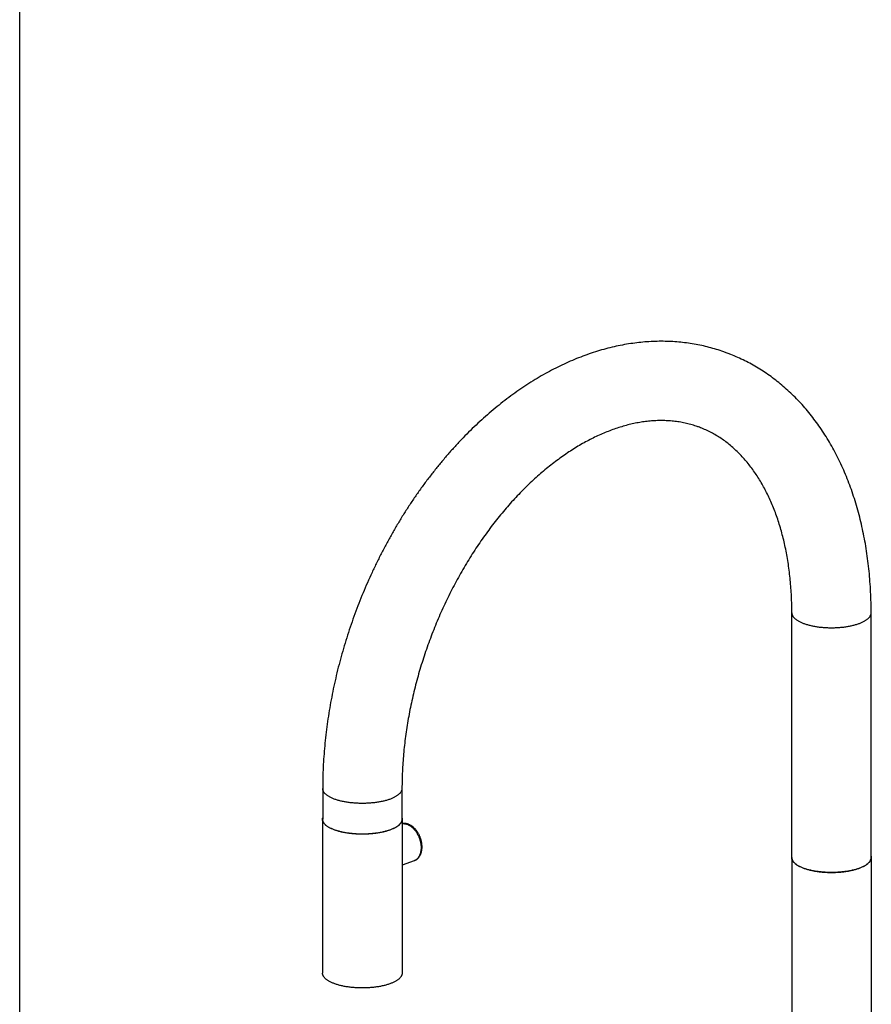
# Model space of a CAD drawing. Header units: millimetres. Extents: x 0 to 1189, y 0 to 999.
# Tile 2 of 4: x 0 to 257, y 202 to 499. Entities that reach past the tile are written whole.
import ezdxf

# ---------------------------------------------------------------- set-up
doc = ezdxf.new("R2010")
doc.units = ezdxf.units.MM
doc.header["$LTSCALE"] = 65.395
doc.layers.get('0').update_dxf_attribs({"linetype": 'CONTINUOUS'})

msp = doc.modelspace()

# ---------------------------------------------------------------- linework, layer by layer
at = {"color": 7, "linetype": 'CONTINUOUS'}
for p, q in [((0, 0), (0, 841)), ((232.75, 246.72), (232.75, 320.51)), ((256.65, 246.72), (256.65, 320.51)), ((91.33, 267.53), (91.33, 258.26)), ((115.23, 267.53), (115.23, 258.26)), ((91.28, 258.26), (91.28, 211.9)), ((115.28, 258.26), (115.28, 211.9)), ((232.7, 246.72), (232.7, 196.92)), ((256.7, 246.72), (256.7, 196.92)), ((118.88, 245.75), (115.28, 244.4))]:
    msp.add_line(p, q, dxfattribs=at)
at = {"color": 9, "linetype": 'CONTINUOUS'}
msp.add_arc((117.99, 248.13), 2.54, 290.5376, 292.3058, dxfattribs=at)
at = {"color": 7, "linetype": 'CONTINUOUS'}
for points, knots in [([(213.26, 398.86), (212.91, 398.99), (211.84, 399.38), (210.03, 399.97), (207.82, 400.6), (205.57, 401.13), (203.3, 401.57), (200.99, 401.92), (198.66, 402.18), (196.3, 402.35), (193.92, 402.41), (191.5, 402.39), (189.07, 402.26), (186.62, 402.04), (184.15, 401.71), (181.66, 401.29), (179.16, 400.77), (176.65, 400.15), (174.14, 399.43), (171.62, 398.6), (169.09, 397.68), (166.57, 396.66), (164.06, 395.54), (161.55, 394.32), (159.05, 393.01), (156.57, 391.6), (154.1, 390.1), (151.66, 388.5), (149.23, 386.82), (146.83, 385.05), (144.46, 383.2), (142.12, 381.26), (139.81, 379.24), (137.54, 377.15), (135.3, 374.98), (133.1, 372.73), (130.94, 370.42), (128.83, 368.03), (126.75, 365.58), (124.72, 363.07), (122.74, 360.49), (120.81, 357.86), (118.93, 355.17), (117.1, 352.42), (115.32, 349.63), (113.6, 346.78), (111.93, 343.89), (110.32, 340.96), (108.77, 337.98), (107.27, 334.97), (105.84, 331.92), (104.47, 328.84), (103.16, 325.73), (101.91, 322.59), (100.73, 319.42), (99.61, 316.23), (98.56, 313.02), (97.58, 309.8), (96.67, 306.56), (95.83, 303.3), (95.05, 300.04), (94.35, 296.77), (93.72, 293.5), (93.16, 290.23), (92.67, 286.96), (92.26, 283.7), (91.92, 280.44), (91.66, 277.19), (91.47, 273.96), (91.35, 270.74), (91.33, 268.6), (91.33, 267.53)], [0, 0, 0, 0, 0.005458, 0.01664, 0.027846, 0.039088, 0.050382, 0.061739, 0.073171, 0.084697, 0.096319, 0.108083, 0.119957, 0.131948, 0.144074, 0.156387, 0.168836, 0.181423, 0.194169, 0.20712, 0.220217, 0.233462, 0.246879, 0.26049, 0.274247, 0.288145, 0.302222, 0.316467, 0.330845, 0.345354, 0.36004, 0.374861, 0.389801, 0.404861, 0.42008, 0.435405, 0.450832, 0.466374, 0.482035, 0.497783, 0.513614, 0.529547, 0.545562, 0.561644, 0.577787, 0.59401, 0.610284, 0.626602, 0.642961, 0.659364, 0.675793, 0.692242, 0.708708, 0.725183, 0.74166, 0.758132, 0.774589, 0.791028, 0.807444, 0.823828, 0.840164, 0.856459, 0.872707, 0.88889, 0.905002, 0.921048, 0.937025, 0.952901, 0.968687, 0.984388, 1, 1, 1, 1]), ([(256.65, 320.51), (256.65, 321.57), (256.62, 323.68), (256.51, 326.84), (256.32, 329.97), (256.05, 333.06), (255.71, 336.12), (255.28, 339.14), (254.79, 342.13), (254.21, 345.06), (253.56, 347.95), (252.84, 350.8), (252.04, 353.59), (251.17, 356.32), (250.22, 359), (249.2, 361.61), (248.11, 364.16), (246.96, 366.64), (245.73, 369.05), (244.44, 371.39), (243.09, 373.65), (241.67, 375.83), (240.19, 377.94), (238.66, 379.96), (237.07, 381.9), (235.43, 383.76), (233.74, 385.53), (231.99, 387.21), (230.2, 388.81), (228.36, 390.32), (226.48, 391.75), (224.56, 393.09), (222.59, 394.34), (220.59, 395.5), (218.55, 396.57), (216.47, 397.55), (214.7, 398.3), (213.63, 398.72), (213.26, 398.86)], [0, 0, 0, 0, 0.03337, 0.066506, 0.099399, 0.132008, 0.164278, 0.196289, 0.228036, 0.259441, 0.290513, 0.321304, 0.351803, 0.381886, 0.411636, 0.441078, 0.470208, 0.498866, 0.52721, 0.555239, 0.582935, 0.610182, 0.637127, 0.663778, 0.690121, 0.716069, 0.741761, 0.767214, 0.792424, 0.817355, 0.842108, 0.866661, 0.891078, 0.915354, 0.93953, 0.963633, 0.987695, 1, 1, 1, 1]), ([(204.88, 376.48), (204.57, 376.59), (203.7, 376.9), (202.26, 377.34), (200.55, 377.77), (198.82, 378.09), (197.07, 378.32), (195.32, 378.46), (193.55, 378.51), (191.78, 378.48), (190, 378.36), (188.22, 378.15), (186.43, 377.87), (184.63, 377.5), (182.83, 377.06), (181.02, 376.53), (179.21, 375.94), (177.39, 375.26), (175.57, 374.51), (173.74, 373.68), (171.92, 372.78), (170.09, 371.8), (168.27, 370.74), (166.44, 369.62), (164.62, 368.42), (162.81, 367.14), (161, 365.79), (159.2, 364.37), (157.41, 362.89), (155.64, 361.33), (153.88, 359.7), (152.13, 358.01), (150.41, 356.25), (148.7, 354.42), (147.02, 352.53), (145.37, 350.58), (143.74, 348.58), (142.14, 346.51), (140.57, 344.39), (139.03, 342.22), (137.53, 339.99), (136.06, 337.71), (134.63, 335.39), (133.25, 333.03), (131.9, 330.62), (130.6, 328.17), (129.34, 325.69), (128.13, 323.17), (126.96, 320.62), (125.85, 318.05), (124.78, 315.44), (123.77, 312.82), (122.81, 310.17), (121.9, 307.51), (121.05, 304.83), (120.25, 302.14), (119.51, 299.45), (118.83, 296.75), (118.2, 294.04), (117.64, 291.34), (117.13, 288.64), (116.68, 285.95), (116.29, 283.27), (115.96, 280.6), (115.69, 277.94), (115.49, 275.31), (115.34, 272.69), (115.25, 270.1), (115.23, 268.39), (115.23, 267.53)], [0, 0, 0, 0, 0.006253, 0.017338, 0.028418, 0.039482, 0.050538, 0.061612, 0.072711, 0.08384, 0.095041, 0.106339, 0.117722, 0.129237, 0.140908, 0.152739, 0.164726, 0.176912, 0.18931, 0.2019, 0.214697, 0.227729, 0.241, 0.254472, 0.268178, 0.282128, 0.296324, 0.310711, 0.325338, 0.340202, 0.355291, 0.370566, 0.386062, 0.401773, 0.417677, 0.433751, 0.450014, 0.466459, 0.483057, 0.499798, 0.516689, 0.53372, 0.55086, 0.568108, 0.585459, 0.602902, 0.620411, 0.637983, 0.655609, 0.673276, 0.690964, 0.708668, 0.726372, 0.744066, 0.761738, 0.779373, 0.796956, 0.814483, 0.831941, 0.84931, 0.866578, 0.883747, 0.900801, 0.917718, 0.934486, 0.951125, 0.9676, 0.983895, 1, 1, 1, 1]), ([(232.75, 320.51), (232.75, 321.35), (232.73, 323.03), (232.64, 325.53), (232.49, 327.99), (232.29, 330.42), (232.03, 332.81), (231.71, 335.16), (231.34, 337.46), (230.91, 339.72), (230.43, 341.93), (229.89, 344.08), (229.3, 346.19), (228.66, 348.24), (227.97, 350.24), (227.23, 352.18), (226.44, 354.07), (225.6, 355.89), (224.71, 357.66), (223.78, 359.36), (222.8, 361), (221.77, 362.59), (220.7, 364.1), (219.57, 365.56), (218.4, 366.95), (217.18, 368.27), (215.91, 369.53), (214.59, 370.71), (213.22, 371.83), (211.79, 372.87), (210.32, 373.83), (208.79, 374.71), (207.21, 375.51), (205.9, 376.08), (205.12, 376.39), (204.88, 376.48)], [0, 0, 0, 0, 0.038162, 0.075851, 0.113047, 0.149752, 0.186023, 0.221745, 0.256903, 0.291529, 0.325647, 0.359174, 0.392111, 0.424533, 0.456425, 0.48774, 0.51849, 0.548786, 0.578572, 0.607847, 0.636651, 0.665098, 0.693127, 0.720781, 0.748152, 0.77528, 0.802176, 0.828904, 0.855569, 0.882149, 0.908687, 0.935256, 0.961837, 0.988415, 1, 1, 1, 1]), ([(91.28, 258.26), (91.28, 258.34), (91.29, 258.48), (91.31, 258.61), (91.33, 258.67)], [0, 0, 0, 0, 0.575808, 1, 1, 1, 1]), ([(115.23, 258.67), (115.24, 258.61), (115.27, 258.48), (115.28, 258.34), (115.28, 258.26)], [0, 0, 0, 0, 0.424192, 1, 1, 1, 1]), ([(94.79, 255.08), (94.65, 255.14), (94.36, 255.25), (93.96, 255.43), (93.57, 255.61), (93.22, 255.81), (92.89, 256.01), (92.59, 256.21), (92.32, 256.43), (92.08, 256.64), (91.86, 256.86), (91.69, 257.09), (91.54, 257.32), (91.42, 257.55), (91.34, 257.79), (91.29, 258.02), (91.28, 258.18), (91.28, 258.26)], [0, 0, 0, 0, 0.092901, 0.181956, 0.266975, 0.347982, 0.424858, 0.497631, 0.566373, 0.631129, 0.692149, 0.749632, 0.803943, 0.855549, 0.904955, 0.952876, 1, 1, 1, 1]), ([(94.83, 255.1), (94.68, 255.15), (94.4, 255.26), (93.99, 255.44), (93.61, 255.62), (93.26, 255.82), (92.93, 256.02), (92.63, 256.22), (92.36, 256.43), (92.12, 256.65), (91.91, 256.87), (91.73, 257.1), (91.59, 257.32), (91.47, 257.56), (91.39, 257.79), (91.34, 258.03), (91.33, 258.18), (91.33, 258.26)], [0, 0, 0, 0, 0.092905, 0.181952, 0.26698, 0.347986, 0.424848, 0.497642, 0.566359, 0.631138, 0.69215, 0.749626, 0.803955, 0.855533, 0.904967, 0.952868, 1, 1, 1, 1]), ([(115.28, 258.26), (115.28, 258.18), (115.27, 258.02), (115.22, 257.79), (115.13, 257.55), (115.02, 257.32), (114.87, 257.09), (114.69, 256.86), (114.48, 256.64), (114.24, 256.43), (113.97, 256.21), (113.67, 256.01), (113.34, 255.81), (112.98, 255.61), (112.6, 255.43), (112.19, 255.25), (111.76, 255.08), (111.3, 254.92), (110.82, 254.76), (110.33, 254.62), (109.81, 254.49), (109.27, 254.37), (108.72, 254.25), (108.15, 254.15), (107.57, 254.06), (106.98, 253.98), (106.38, 253.92), (105.77, 253.86), (105.15, 253.82), (104.53, 253.79), (103.9, 253.77), (103.28, 253.76), (102.65, 253.77), (102.02, 253.79), (101.4, 253.82), (100.78, 253.86), (100.17, 253.92), (99.57, 253.98), (98.98, 254.06), (98.4, 254.15), (97.83, 254.25), (97.28, 254.37), (96.75, 254.49), (96.23, 254.62), (95.73, 254.76), (95.25, 254.92), (94.94, 255.03), (94.79, 255.08)], [0, 0, 0, 0, 0.010593, 0.021364, 0.03247, 0.04407, 0.056278, 0.069199, 0.082915, 0.09747, 0.112922, 0.12928, 0.14656, 0.164769, 0.183879, 0.203897, 0.22478, 0.246503, 0.269038, 0.292325, 0.316347, 0.341032, 0.366337, 0.392218, 0.418593, 0.445434, 0.472656, 0.500204, 0.528025, 0.556028, 0.584181, 0.61239, 0.640599, 0.668751, 0.696754, 0.724575, 0.752124, 0.779345, 0.806186, 0.832561, 0.858442, 0.883748, 0.908433, 0.932454, 0.955741, 0.978277, 1, 1, 1, 1]), ([(115.23, 258.26), (115.23, 258.18), (115.22, 258.03), (115.17, 257.79), (115.08, 257.56), (114.97, 257.32), (114.82, 257.1), (114.64, 256.87), (114.43, 256.65), (114.19, 256.43), (113.92, 256.22), (113.62, 256.02), (113.29, 255.82), (112.94, 255.62), (112.56, 255.44), (112.15, 255.26), (111.72, 255.09), (111.27, 254.93), (110.79, 254.78), (110.3, 254.64), (109.78, 254.5), (109.25, 254.38), (108.7, 254.27), (108.13, 254.17), (107.56, 254.08), (106.97, 254), (106.37, 253.94), (105.76, 253.88), (105.14, 253.84), (104.53, 253.81), (103.9, 253.79), (103.28, 253.78), (102.65, 253.79), (102.03, 253.81), (101.41, 253.84), (100.79, 253.88), (100.19, 253.94), (99.59, 254), (99, 254.08), (98.42, 254.17), (97.86, 254.27), (97.31, 254.38), (96.77, 254.5), (96.26, 254.64), (95.76, 254.78), (95.29, 254.93), (94.98, 255.04), (94.83, 255.1)], [0, 0, 0, 0, 0.010594, 0.021361, 0.032473, 0.044067, 0.056279, 0.069198, 0.082913, 0.097474, 0.11292, 0.129282, 0.146559, 0.164768, 0.18388, 0.203896, 0.22478, 0.246503, 0.269037, 0.292327, 0.316348, 0.341029, 0.366341, 0.392213, 0.418597, 0.445435, 0.472653, 0.50021, 0.528017, 0.556036, 0.584176, 0.61239, 0.640603, 0.668744, 0.696763, 0.724569, 0.752127, 0.779345, 0.806183, 0.832567, 0.858438, 0.883751, 0.908432, 0.932453, 0.955742, 0.978276, 1, 1, 1, 1]), ([(117.17, 256.76), (117.07, 256.79), (116.88, 256.86), (116.6, 256.93), (116.32, 256.98), (116.04, 257), (115.77, 257.01), (115.52, 256.99), (115.35, 256.97), (115.28, 256.95)], [0, 0, 0, 0, 0.156239, 0.307984, 0.455846, 0.600156, 0.741381, 0.88007, 1, 1, 1, 1]), ([(118.88, 245.75), (118.97, 245.78), (119.12, 245.85), (119.35, 245.97), (119.57, 246.11), (119.79, 246.27), (119.99, 246.45), (120.18, 246.65), (120.36, 246.87), (120.53, 247.11), (120.68, 247.37), (120.81, 247.64), (120.93, 247.93), (121.04, 248.24), (121.12, 248.55), (121.19, 248.88), (121.24, 249.22), (121.27, 249.56), (121.28, 249.91), (121.28, 250.27), (121.25, 250.63), (121.21, 250.99), (121.15, 251.35), (121.08, 251.71), (120.99, 252.06), (120.88, 252.42), (120.76, 252.77), (120.62, 253.11), (120.47, 253.45), (120.3, 253.77), (120.12, 254.09), (119.93, 254.4), (119.72, 254.7), (119.51, 254.98), (119.28, 255.25), (119.04, 255.51), (118.79, 255.74), (118.54, 255.96), (118.27, 256.16), (118, 256.35), (117.73, 256.51), (117.45, 256.64), (117.26, 256.72), (117.17, 256.76)], [0, 0, 0, 0, 0.018958, 0.038031, 0.057315, 0.076915, 0.096808, 0.117229, 0.138114, 0.159514, 0.181574, 0.204097, 0.227337, 0.25103, 0.275298, 0.300021, 0.325181, 0.350758, 0.376655, 0.402915, 0.429396, 0.456169, 0.483092, 0.510205, 0.537412, 0.564699, 0.592017, 0.619318, 0.646572, 0.67373, 0.700745, 0.727602, 0.754208, 0.780612, 0.806646, 0.832415, 0.857745, 0.882713, 0.907195, 0.931194, 0.954693, 0.977574, 1, 1, 1, 1]), ([(232.7, 246.72), (232.7, 246.79), (232.71, 246.93), (232.73, 247.06), (232.75, 247.12)], [0, 0, 0, 0, 0.575808, 1, 1, 1, 1]), ([(236.21, 243.54), (236.07, 243.59), (235.79, 243.7), (235.38, 243.88), (234.99, 244.07), (234.64, 244.26), (234.31, 244.46), (234.01, 244.67), (233.74, 244.88), (233.5, 245.1), (233.29, 245.32), (233.11, 245.54), (232.96, 245.77), (232.84, 246.01), (232.76, 246.24), (232.71, 246.48), (232.7, 246.64), (232.7, 246.72)], [0, 0, 0, 0, 0.092901, 0.181956, 0.266975, 0.347982, 0.424858, 0.497631, 0.566373, 0.631129, 0.692149, 0.749632, 0.803943, 0.855549, 0.904955, 0.952876, 1, 1, 1, 1]), ([(232.75, 246.72), (232.75, 246.64), (232.76, 246.48), (232.81, 246.24), (232.89, 246.01), (233.01, 245.78), (233.15, 245.55), (233.33, 245.32), (233.54, 245.1), (233.78, 244.89), (234.05, 244.68), (234.35, 244.47), (234.68, 244.27), (235.04, 244.08), (235.42, 243.89), (235.82, 243.71), (236.1, 243.6), (236.25, 243.55)], [0, 0, 0, 0, 0.047132, 0.095033, 0.144467, 0.196045, 0.250374, 0.30785, 0.368862, 0.433641, 0.502358, 0.575152, 0.652014, 0.73302, 0.818048, 0.907095, 1, 1, 1, 1]), ([(256.7, 246.72), (256.7, 246.64), (256.69, 246.48), (256.64, 246.24), (256.55, 246.01), (256.44, 245.77), (256.29, 245.54), (256.11, 245.32), (255.9, 245.1), (255.66, 244.88), (255.39, 244.67), (255.09, 244.46), (254.76, 244.26), (254.4, 244.07), (254.02, 243.88), (253.61, 243.7), (253.18, 243.53), (252.72, 243.37), (252.25, 243.22), (251.75, 243.07), (251.23, 242.94), (250.69, 242.82), (250.14, 242.71), (249.58, 242.61), (249, 242.52), (248.4, 242.44), (247.8, 242.37), (247.19, 242.32), (246.57, 242.27), (245.95, 242.24), (245.33, 242.22), (244.7, 242.22), (244.07, 242.22), (243.44, 242.24), (242.82, 242.27), (242.21, 242.32), (241.59, 242.37), (240.99, 242.44), (240.4, 242.52), (239.82, 242.61), (239.25, 242.71), (238.7, 242.82), (238.17, 242.94), (237.65, 243.07), (237.15, 243.22), (236.67, 243.37), (236.36, 243.48), (236.21, 243.54)], [0, 0, 0, 0, 0.010593, 0.021364, 0.03247, 0.04407, 0.056278, 0.069199, 0.082915, 0.09747, 0.112922, 0.12928, 0.14656, 0.164769, 0.183879, 0.203897, 0.22478, 0.246503, 0.269038, 0.292325, 0.316347, 0.341032, 0.366337, 0.392218, 0.418593, 0.445434, 0.472656, 0.500204, 0.528025, 0.556028, 0.584181, 0.61239, 0.640599, 0.668751, 0.696754, 0.724575, 0.752124, 0.779345, 0.806186, 0.832561, 0.858442, 0.883748, 0.908433, 0.932454, 0.955741, 0.978277, 1, 1, 1, 1]), ([(236.25, 243.55), (236.4, 243.49), (236.71, 243.38), (237.18, 243.23), (237.68, 243.09), (238.19, 242.96), (238.73, 242.84), (239.28, 242.72), (239.84, 242.62), (240.42, 242.53), (241.01, 242.46), (241.61, 242.39), (242.22, 242.33), (242.83, 242.29), (243.45, 242.26), (244.07, 242.24), (244.7, 242.24), (245.32, 242.24), (245.95, 242.26), (246.57, 242.29), (247.18, 242.33), (247.79, 242.39), (248.39, 242.46), (248.98, 242.53), (249.56, 242.62), (250.12, 242.72), (250.67, 242.84), (251.2, 242.96), (251.72, 243.09), (252.21, 243.23), (252.69, 243.38), (253.14, 243.55), (253.57, 243.71), (253.98, 243.89), (254.36, 244.08), (254.72, 244.27), (255.04, 244.47), (255.34, 244.68), (255.61, 244.89), (255.85, 245.1), (256.06, 245.32), (256.24, 245.55), (256.39, 245.78), (256.5, 246.01), (256.59, 246.24), (256.64, 246.48), (256.65, 246.64), (256.65, 246.72)], [0, 0, 0, 0, 0.021724, 0.044258, 0.067547, 0.091568, 0.116249, 0.141562, 0.167433, 0.193817, 0.220655, 0.247873, 0.275431, 0.303237, 0.331256, 0.359397, 0.38761, 0.415824, 0.443964, 0.471983, 0.49979, 0.527347, 0.554565, 0.581403, 0.607787, 0.633659, 0.658971, 0.683652, 0.707673, 0.730963, 0.753497, 0.77522, 0.796104, 0.81612, 0.835232, 0.853441, 0.870718, 0.88708, 0.902526, 0.917087, 0.930802, 0.943721, 0.955933, 0.967527, 0.978639, 0.989406, 1, 1, 1, 1]), ([(256.65, 247.12), (256.66, 247.06), (256.69, 246.93), (256.7, 246.79), (256.7, 246.72)], [0, 0, 0, 0, 0.424192, 1, 1, 1, 1]), ([(94.79, 208.72), (94.65, 208.78), (94.36, 208.89), (93.96, 209.07), (93.57, 209.25), (93.22, 209.45), (92.89, 209.65), (92.59, 209.85), (92.32, 210.07), (92.08, 210.28), (91.86, 210.51), (91.69, 210.73), (91.54, 210.96), (91.42, 211.19), (91.34, 211.43), (91.29, 211.66), (91.28, 211.82), (91.28, 211.9)], [0, 0, 0, 0, 0.092901, 0.181956, 0.266975, 0.347982, 0.424858, 0.497631, 0.566373, 0.631129, 0.692149, 0.749632, 0.803943, 0.855549, 0.904955, 0.952876, 1, 1, 1, 1]), ([(115.28, 211.9), (115.28, 211.82), (115.27, 211.66), (115.22, 211.43), (115.13, 211.19), (115.02, 210.96), (114.87, 210.73), (114.69, 210.51), (114.48, 210.28), (114.24, 210.07), (113.97, 209.85), (113.67, 209.65), (113.34, 209.45), (112.98, 209.25), (112.6, 209.07), (112.19, 208.89), (111.76, 208.72), (111.3, 208.56), (110.82, 208.4), (110.33, 208.26), (109.81, 208.13), (109.27, 208.01), (108.72, 207.89), (108.15, 207.79), (107.57, 207.7), (106.98, 207.62), (106.38, 207.56), (105.77, 207.5), (105.15, 207.46), (104.53, 207.43), (103.9, 207.41), (103.28, 207.4), (102.65, 207.41), (102.02, 207.43), (101.4, 207.46), (100.78, 207.5), (100.17, 207.56), (99.57, 207.62), (98.98, 207.7), (98.4, 207.79), (97.83, 207.89), (97.28, 208.01), (96.75, 208.13), (96.23, 208.26), (95.73, 208.4), (95.25, 208.56), (94.94, 208.67), (94.79, 208.72)], [0, 0, 0, 0, 0.010593, 0.021364, 0.03247, 0.04407, 0.056278, 0.069199, 0.082915, 0.09747, 0.112922, 0.12928, 0.14656, 0.164769, 0.183879, 0.203897, 0.22478, 0.246503, 0.269038, 0.292325, 0.316347, 0.341032, 0.366337, 0.392218, 0.418593, 0.445434, 0.472656, 0.500204, 0.528025, 0.556028, 0.584181, 0.61239, 0.640599, 0.668751, 0.696754, 0.724575, 0.752124, 0.779345, 0.806186, 0.832561, 0.858442, 0.883748, 0.908433, 0.932454, 0.955741, 0.978277, 1, 1, 1, 1])]:
    msp.add_open_spline(points, degree=3, knots=knots, dxfattribs=at)
at = {"color": 9, "linetype": 'CONTINUOUS'}
for points, knots in [([(232.75, 320.51), (232.75, 320.43), (232.76, 320.27), (232.81, 320.04), (232.89, 319.8), (233.01, 319.57), (233.15, 319.35), (233.33, 319.12), (233.54, 318.9), (233.78, 318.68), (234.05, 318.47), (234.35, 318.27), (234.68, 318.07), (235.04, 317.87), (235.42, 317.69), (235.82, 317.51), (236.1, 317.4), (236.25, 317.35)], [0, 0, 0, 0, 0.047128, 0.095037, 0.14446, 0.196053, 0.250368, 0.307856, 0.368861, 0.433638, 0.502363, 0.575142, 0.652024, 0.73301, 0.818058, 0.907091, 1, 1, 1, 1]), ([(236.25, 317.35), (236.4, 317.29), (236.71, 317.18), (237.18, 317.03), (237.68, 316.89), (238.19, 316.75), (238.73, 316.63), (239.28, 316.52), (239.84, 316.42), (240.42, 316.33), (241.01, 316.25), (241.61, 316.18), (242.22, 316.13), (242.83, 316.09), (243.45, 316.06), (244.07, 316.04), (244.7, 316.03), (245.32, 316.04), (245.95, 316.06), (246.57, 316.09), (247.18, 316.13), (247.79, 316.18), (248.39, 316.25), (248.98, 316.33), (249.56, 316.42), (250.12, 316.52), (250.67, 316.63), (251.2, 316.75), (251.72, 316.89), (252.21, 317.03), (252.69, 317.18), (253.14, 317.34), (253.57, 317.51), (253.98, 317.69), (254.36, 317.87), (254.72, 318.07), (255.04, 318.27), (255.34, 318.47), (255.61, 318.68), (255.85, 318.9), (256.06, 319.12), (256.24, 319.35), (256.39, 319.57), (256.5, 319.8), (256.59, 320.04), (256.64, 320.27), (256.65, 320.43), (256.65, 320.51)], [0, 0, 0, 0, 0.021725, 0.044255, 0.06755, 0.091565, 0.116252, 0.14156, 0.167434, 0.193818, 0.220652, 0.247876, 0.275427, 0.303241, 0.331254, 0.359399, 0.38761, 0.415822, 0.443967, 0.471979, 0.499793, 0.527344, 0.554568, 0.581402, 0.607786, 0.63366, 0.658968, 0.683655, 0.707671, 0.730965, 0.753496, 0.77522, 0.796104, 0.816117, 0.835234, 0.853438, 0.87072, 0.887079, 0.902527, 0.917088, 0.9308, 0.943722, 0.955931, 0.967528, 0.978638, 0.989406, 1, 1, 1, 1]), ([(94.83, 264.37), (94.68, 264.42), (94.4, 264.53), (93.99, 264.71), (93.61, 264.9), (93.26, 265.09), (92.93, 265.29), (92.63, 265.49), (92.36, 265.71), (92.12, 265.92), (91.91, 266.14), (91.73, 266.37), (91.59, 266.6), (91.47, 266.83), (91.39, 267.06), (91.34, 267.3), (91.33, 267.45), (91.33, 267.53)], [0, 0, 0, 0, 0.092909, 0.181942, 0.26699, 0.347976, 0.424858, 0.497637, 0.566362, 0.631139, 0.692144, 0.749632, 0.803947, 0.85554, 0.904963, 0.952872, 1, 1, 1, 1]), ([(115.23, 267.53), (115.23, 267.45), (115.22, 267.3), (115.17, 267.06), (115.08, 266.83), (114.97, 266.6), (114.82, 266.37), (114.64, 266.14), (114.43, 265.92), (114.19, 265.71), (113.92, 265.49), (113.62, 265.29), (113.29, 265.09), (112.94, 264.9), (112.56, 264.71), (112.15, 264.53), (111.72, 264.36), (111.27, 264.2), (110.79, 264.05), (110.3, 263.91), (109.78, 263.78), (109.25, 263.65), (108.7, 263.54), (108.13, 263.44), (107.56, 263.35), (106.97, 263.27), (106.37, 263.21), (105.76, 263.15), (105.14, 263.11), (104.53, 263.08), (103.9, 263.06), (103.28, 263.05), (102.65, 263.06), (102.03, 263.08), (101.41, 263.11), (100.79, 263.15), (100.19, 263.21), (99.59, 263.27), (99, 263.35), (98.42, 263.44), (97.86, 263.54), (97.31, 263.65), (96.77, 263.78), (96.26, 263.91), (95.76, 264.05), (95.29, 264.2), (94.98, 264.31), (94.83, 264.37)], [0, 0, 0, 0, 0.010594, 0.021362, 0.032472, 0.044069, 0.056278, 0.0692, 0.082912, 0.097473, 0.112921, 0.12928, 0.146562, 0.164766, 0.183883, 0.203896, 0.22478, 0.246504, 0.269035, 0.292329, 0.316345, 0.341032, 0.36634, 0.392214, 0.418598, 0.445432, 0.472656, 0.500207, 0.528021, 0.556033, 0.584178, 0.61239, 0.640601, 0.668746, 0.696759, 0.724573, 0.752124, 0.779348, 0.806182, 0.832566, 0.85844, 0.883748, 0.908435, 0.93245, 0.955745, 0.978275, 1, 1, 1, 1]), ([(115.28, 256.94), (115.36, 256.95), (115.53, 256.97), (115.78, 256.97), (116.04, 256.95), (116.3, 256.91), (116.56, 256.84), (116.73, 256.78), (116.82, 256.75)], [0, 0, 0, 0, 0.159763, 0.320472, 0.484335, 0.651915, 0.82368, 1, 1, 1, 1]), ([(116.82, 256.75), (116.9, 256.72), (117.08, 256.64), (117.34, 256.51), (117.6, 256.36), (117.86, 256.19), (118.11, 256), (118.35, 255.79), (118.6, 255.56), (118.83, 255.32), (119.05, 255.06), (119.27, 254.79), (119.48, 254.5), (119.67, 254.2), (119.86, 253.89), (120.03, 253.56), (120.19, 253.23), (120.34, 252.89), (120.47, 252.55), (120.59, 252.2), (120.7, 251.84), (120.79, 251.49), (120.86, 251.13), (120.92, 250.77), (120.96, 250.42), (120.98, 250.07), (120.99, 249.72), (120.98, 249.38), (120.96, 249.05), (120.92, 248.72), (120.86, 248.41), (120.79, 248.1), (120.7, 247.81), (120.59, 247.54), (120.48, 247.28), (120.34, 247.03), (120.19, 246.8), (120.03, 246.59), (119.86, 246.39), (119.67, 246.22), (119.48, 246.07), (119.27, 245.93), (119.09, 245.84), (118.99, 245.8), (118.96, 245.78)], [0, 0, 0, 0, 0.021309, 0.043208, 0.065708, 0.088808, 0.112501, 0.13677, 0.16159, 0.186931, 0.212754, 0.239018, 0.265674, 0.292671, 0.319956, 0.347469, 0.375152, 0.402944, 0.430781, 0.458602, 0.486345, 0.513947, 0.541347, 0.568488, 0.595314, 0.62177, 0.647809, 0.673384, 0.698456, 0.722991, 0.746961, 0.770345, 0.793131, 0.815315, 0.836903, 0.857911, 0.878366, 0.898306, 0.917781, 0.936853, 0.955593, 0.974081, 0.992406, 1, 1, 1, 1])]:
    msp.add_open_spline(points, degree=3, knots=knots, dxfattribs=at)

doc.saveas('drawing.dxf')
